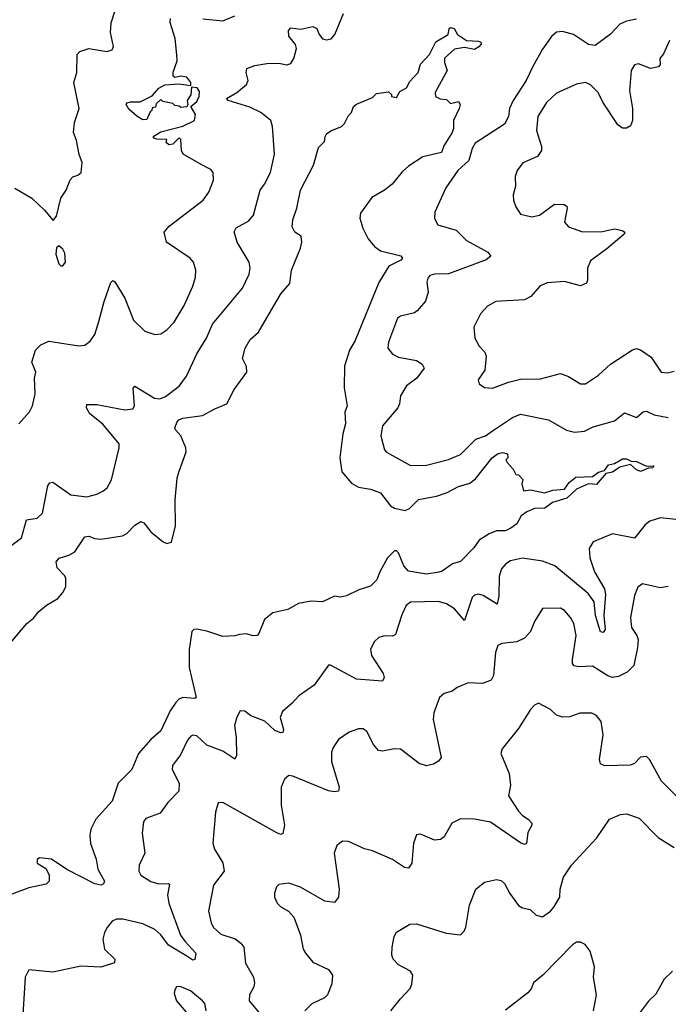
# Model space of a CAD drawing. Extents: x 2057697 to 2160550, y 827490 to 1016834.
# Tile 127 of 256: x 2116769 to 2120015, y 860178 to 865110. Entities that reach past the tile are written whole.
import ezdxf

# ---------------------------------------------------------------- set-up
doc = ezdxf.new("R2010")
doc.units = 0

msp = doc.modelspace()

# ---------------------------------------------------------------- linework, layer by layer
at = {"layer": '0CON20XD'}
for points in [[(2116745, 864266.2), (2116830, 864215), (2116893.3, 864155), (2116937, 864103), (2116952.5, 864125), (2116974, 864215), (2117001.2, 864255), (2117021.7, 864308.3), (2117035, 864323.3), (2117059.5, 864330.5), (2117076, 864344), (2117081.2, 864395), (2117066.2, 864435), (2117053.8, 864505), (2117038, 864545), (2117043.1, 864595), (2117066.7, 864665), (2117039.5, 864795), (2117054.5, 864845), (2117057.1, 864935), (2117070.5, 864949.5), (2117114.3, 864965.7), (2117205, 864950.8), (2117231.7, 864958.3), (2117237.5, 864975), (2117223.1, 865045), (2117225.7, 865094.3), (2117245.8, 865155)], [(2116724.2, 862475), (2116778, 862515), (2116802, 862605), (2116856.6, 862613.4), (2116882.7, 862637.3), (2116910, 862775), (2116920, 862790), (2116935, 862792.9), (2117025, 862730), (2117105, 862720), (2117155, 862732.5), (2117185, 862747.5), (2117205.8, 862765), (2117228.6, 862805), (2117266.2, 862965), (2117266, 862985), (2117185, 863083.3), (2117119.2, 863135), (2117103.6, 863166.4), (2117105, 863182.5), (2117155, 863183.1), (2117295, 863155.7), (2117335, 863161.2), (2117343.8, 863175), (2117336.1, 863263.9), (2117345, 863273.3), (2117443.3, 863213.3), (2117469.4, 863210.6), (2117498.4, 863221.6), (2117566, 863274), (2117602.7, 863325), (2117655, 863435.7), (2117703.6, 863515), (2117733.5, 863585), (2117884.4, 863765), (2117916.5, 863835), (2117921.5, 863865), (2117916.7, 863895), (2117857.5, 863995), (2117842.4, 864047.6), (2117852.6, 864067.4), (2117915, 864102.5), (2117938.9, 864131.1), (2117972.2, 864255), (2117994.3, 864285), (2118024.3, 864345), (2118044.5, 864435.5), (2118034.4, 864575), (2118025.6, 864605), (2117975, 864645.5), (2117920.6, 864670.6), (2117812.5, 864705), (2117803.3, 864715), (2117855, 864744.2), (2117904.4, 864785.6), (2117912.9, 864805), (2117901.5, 864845), (2117905.5, 864864.5), (2117945, 864879.5), (2118005, 864890.8), (2118065, 864892.5), (2118105, 864883.1), (2118125, 864890), (2118141.1, 864915), (2118154.4, 864965), (2118149.5, 864985), (2118116.5, 865026.5), (2118114.7, 865055.3), (2118125, 865068.9), (2118175, 865061.8), (2118236.2, 865076.2), (2118255.6, 865065), (2118268, 865035), (2118285, 865013.8), (2118305, 865008), (2118326.8, 865013.2), (2118345.4, 865034.6), (2118389.1, 865140.9)], [(2116765, 863085.8), (2116817.1, 863145), (2116832.2, 863175), (2116846.5, 863235), (2116843.3, 863315), (2116849.4, 863345), (2116829.5, 863395), (2116847, 863455), (2116875, 863481.3), (2116915, 863498.8), (2117065, 863476.7), (2117095, 863479.2), (2117121.2, 863498.8), (2117145, 863533.3), (2117165, 863597.5), (2117191.7, 863698.3), (2117225, 863792.5), (2117235, 863803.3), (2117245, 863796.2), (2117295.5, 863715), (2117338.5, 863605), (2117395, 863550), (2117445, 863532.5), (2117475, 863536), (2117505, 863556), (2117541.4, 863595), (2117591.4, 863678.6), (2117635.4, 863774.6), (2117649.3, 863820.7), (2117650.6, 863855), (2117638.6, 863895), (2117622.5, 863915), (2117504.2, 863995), (2117491.2, 864045), (2117517.5, 864075), (2117687.5, 864205), (2117715.8, 864245), (2117739.2, 864305), (2117736.2, 864345), (2117725, 864358.8), (2117677.5, 864385), (2117586.7, 864436.7), (2117578.1, 864455), (2117575, 864510), (2117567.5, 864517.5), (2117535, 864486.7), (2117515, 864482), (2117502.5, 864495), (2117505, 864510), (2117455, 864511.2), (2117443.3, 864515), (2117437.5, 864525), (2117475, 864547.5), (2117585, 864576.7), (2117643.4, 864605), (2117649.2, 864635), (2117625.7, 864675), (2117655, 864700.5), (2117666.3, 864725), (2117669.2, 864749.2), (2117657.7, 864767.7), (2117628.3, 864771.7), (2117625, 864734), (2117607.5, 864705), (2117610, 864685), (2117605, 864672.5), (2117575, 864670), (2117567, 864677), (2117545, 864680), (2117535, 864690), (2117485, 864700), (2117475, 864710), (2117451.7, 864688.3), (2117448.3, 864671.7), (2117431.7, 864668.3), (2117430, 864655), (2117421.7, 864648.3), (2117405, 864610), (2117385, 864607.5), (2117355, 864626), (2117315, 864660.8), (2117301.2, 864685), (2117306.2, 864693.8), (2117322.5, 864697.5), (2117371.2, 864698.8), (2117432.5, 864727.5), (2117465, 864766.2), (2117495, 864783.3), (2117565, 864787.5), (2117625, 864780), (2117625.8, 864795), (2117605, 864821.2), (2117575.9, 864825.9), (2117545, 864820), (2117536.7, 864826.7), (2117536.1, 864846.1), (2117557, 864903), (2117555, 864933.3), (2117546.7, 865015), (2117522.5, 865095), (2117523.3, 865115)], [(2117684.6, 865114.6), (2117785, 865103.5), (2117845, 865129.4)], [(2119855, 865112.9), (2119805, 865102.3), (2119772.2, 865087.8), (2119725, 865036.5), (2119649.4, 864980.6), (2119615, 864984.6), (2119540, 865035), (2119485, 865050.8), (2119455, 865046.5), (2119431.1, 865025), (2119385, 864961.9), (2119337.1, 864875), (2119304.2, 864805.8), (2119238.9, 864705), (2119220.8, 864665), (2119215.4, 864625), (2119195, 864586), (2119048.3, 864491.7), (2119032.9, 864465), (2119016.1, 864403.9), (2118961.9, 864355), (2118901.9, 864268.1), (2118845.8, 864145), (2118844.3, 864114.3), (2118861.7, 864081.7), (2118953.8, 864055), (2119005, 864003.3), (2119112, 863945), (2119126.2, 863925), (2119102.9, 863907.1), (2118915, 863836.2), (2118845.4, 863834.6), (2118822.2, 863827.8), (2118810.8, 863815), (2118805.8, 863795), (2118812.9, 863745), (2118799.6, 863700.4), (2118758.6, 863651.4), (2118745, 863641.4), (2118675, 863624.3), (2118660, 863615), (2118614.4, 863495), (2118611.4, 863465), (2118635, 863434.3), (2118665, 863420), (2118755, 863403.1), (2118782.5, 863385), (2118792.5, 863365), (2118755.8, 863315), (2118705, 863276.2), (2118674, 863225), (2118670, 863185), (2118660.8, 863165), (2118584.3, 863075), (2118575.7, 863025), (2118594.2, 862955), (2118605, 862942.9), (2118725, 862877.1), (2118805, 862879.2), (2118915, 862907.3), (2118975, 862931.5), (2119051.6, 863008.4), (2119100, 863025), (2119135, 863051.1), (2119235, 863116.4), (2119275, 863133.6), (2119415, 863106.2), (2119505, 863053.3), (2119545, 863043.2), (2119595, 863048), (2119639.1, 863070.8), (2119745, 863100.6), (2119795, 863140.6), (2119855, 863117.8), (2119889.2, 863145), (2119905, 863149.5), (2119945, 863130.5), (2120015, 863117.3)], [(2116643.1, 861895), (2116805, 862086), (2116838.3, 862111.7), (2116863.8, 862145), (2116902.1, 862177.9), (2116959.1, 862210.9), (2116985, 862240), (2117000.3, 862269.7), (2117000.3, 862310.3), (2116994, 862325), (2116956.9, 862365), (2116950.6, 862395), (2116967, 862413), (2117015, 862427.5), (2117045, 862444.6), (2117095, 862520), (2117115, 862523.1), (2117145, 862510.6), (2117175, 862507.8), (2117282.5, 862525), (2117305, 862535.8), (2117345, 862578.6), (2117375, 862596.9), (2117390.2, 862590.2), (2117425.6, 862545), (2117487.5, 862495), (2117505, 862485.7), (2117527.7, 862492.3), (2117548.9, 862575), (2117546.8, 862705), (2117557, 862813), (2117565.8, 862844.2), (2117602.5, 862945), (2117600.5, 862965), (2117575.2, 863025.2), (2117548.6, 863055), (2117545.7, 863065), (2117556.7, 863095), (2117565, 863105.5), (2117585, 863113.6), (2117683.2, 863126.8), (2117745, 863160.8), (2117805.8, 863185), (2117842.4, 863257.6), (2117905.4, 863345), (2117903.4, 863373.4), (2117883.3, 863413.3), (2117897.8, 863465), (2117922.5, 863507.5), (2117964.3, 863545), (2118075, 863736), (2118120.9, 863789.1), (2118128.9, 863855), (2118174, 863965), (2118180, 863995), (2118176.7, 864025), (2118145, 864046.2), (2118132.2, 864072.2), (2118135, 864107.5), (2118155.7, 864165), (2118173.5, 864255), (2118238.7, 864381.3), (2118265, 864470), (2118295, 864500), (2118297.5, 864525), (2118305, 864537.5), (2118326.4, 864553.6), (2118380, 864575), (2118395, 864590), (2118415, 864630), (2118430, 864645), (2118440, 864675), (2118455, 864686.7), (2118535, 864720), (2118555, 864740), (2118615, 864747.5), (2118630, 864735), (2118630, 864725), (2118655, 864720), (2118670.7, 864749.3), (2118705, 864767.5), (2118720.6, 864799.4), (2118762.5, 864845), (2118773.9, 864886.1), (2118820, 864935), (2118852.1, 864997.9), (2118912.5, 865035), (2118917.5, 865065), (2118925, 865070), (2118942.5, 865065), (2118960, 865035), (2119005, 865005.6), (2119065, 865001.9), (2119076.7, 864996.7), (2119077.5, 864987.5), (2119066.7, 864973.3), (2119045, 864960.5), (2118995, 864970.6), (2118945, 864962.5), (2118895, 864916.2), (2118894.3, 864895), (2118908, 864855), (2118847.5, 864745), (2118850, 864725), (2118873, 864713), (2118905, 864710), (2118925, 864690), (2118965, 864700), (2118972.5, 864685), (2118968.8, 864665), (2118940, 864605), (2118940, 864565), (2118933.3, 864545), (2118891.7, 864478.3), (2118880, 864445), (2118787, 864423), (2118714.5, 864375.5), (2118682.9, 864347.1), (2118632.5, 864285), (2118594.3, 864255), (2118530.8, 864219.2), (2118475, 864140.6), (2118471.1, 864115), (2118485.9, 864065), (2118512.1, 864012.1), (2118544, 863974), (2118575, 863951.8), (2118676.3, 863926.3), (2118683.8, 863915), (2118676, 863905), (2118615.4, 863874.6), (2118566, 863794), (2118447.3, 863502.7), (2118420, 863455), (2118393.6, 863373.6), (2118393.1, 863265), (2118407.8, 863175), (2118396.6, 863143.4), (2118398.5, 863085), (2118385.6, 863035), (2118371.2, 862915), (2118380.6, 862845), (2118428.9, 862788.9), (2118465, 862768.1), (2118525, 862757.8), (2118575, 862739.2), (2118624.7, 862674.7), (2118645, 862663.8), (2118698.5, 862651.5), (2118718.9, 862661.1), (2118765, 862706), (2118855, 862724), (2118908.7, 862741.3), (2118965, 862771.1), (2119022.1, 862787.9), (2119050.4, 862809.6), (2119132.9, 862915), (2119160, 862935), (2119185, 862942), (2119210, 862935), (2119212.5, 862915), (2119202.5, 862905), (2119208.3, 862891.7), (2119238.3, 862858.3), (2119251.7, 862831.7), (2119265, 862830), (2119287, 862807), (2119282.5, 862785), (2119290, 862750), (2119325, 862754.4), (2119395, 862740), (2119437.3, 862752.7), (2119495, 862758.6), (2119518.2, 862791.8), (2119552.4, 862817.6), (2119635, 862821.9), (2119665, 862843.5), (2119695, 862851.2), (2119715, 862879.4), (2119745, 862886.2), (2119785, 862909.6), (2119805, 862910.4), (2119828.3, 862898.3), (2119855, 862896.5), (2119906.2, 862873.8), (2119943.3, 862875), (2119936.7, 862865), (2119916.6, 862863.4), (2119875, 862846.9), (2119855.6, 862855), (2119825, 862881.5), (2119771.8, 862868.2), (2119735, 862843.9), (2119703, 862837), (2119655, 862781.2), (2119615, 862785.6), (2119555, 862757.7), (2119507.6, 862712.4), (2119435, 862691.6), (2119397.4, 862662.6), (2119345, 862660.9), (2119306.2, 862645), (2119279.2, 862625), (2119256.5, 862585), (2119226.6, 862563.4), (2119199.8, 862550.3), (2119155, 862549.6), (2119118, 862535), (2119068, 862502), (2119042, 862465), (2118975, 862395.8), (2118935, 862383.8), (2118882.7, 862347.3), (2118867.2, 862342.8), (2118805, 862331.9), (2118715, 862347.8), (2118690.9, 862375), (2118665, 862439.4), (2118655, 862448.9), (2118645, 862448.8), (2118609.2, 862415), (2118571.2, 862345), (2118556.1, 862303.9), (2118525, 862271.9), (2118465.6, 862254.4), (2118405, 862223.8), (2118375, 862218), (2118345, 862222.9), (2118285, 862193.8), (2118225, 862197.1), (2118164, 862185), (2118111.1, 862155), (2118035, 862139.1), (2117993.5, 862105), (2117965.8, 862035), (2117956.7, 862025), (2117935, 862024), (2117904.1, 862034.1), (2117869.2, 862030.8)], [(2120020.8, 865005), (2119991.1, 864938.9), (2119972.2, 864915), (2119974.4, 864885), (2119966, 864874), (2119925, 864865.5), (2119865, 864888), (2119845, 864883.3), (2119829.2, 864855), (2119820.4, 864755), (2119836.5, 864665), (2119836.5, 864605), (2119825, 864578), (2119805, 864565.6), (2119785, 864565.6), (2119762.2, 864582.2), (2119686.7, 864696.7), (2119663.3, 864745), (2119625, 864782.9), (2119600, 864795), (2119555, 864785.8), (2119455, 864741.4), (2119404.5, 864695), (2119361.2, 864625), (2119354.7, 864554.7), (2119380.6, 864475), (2119381.1, 864455), (2119360, 864425), (2119287.2, 864392.8), (2119259.2, 864355), (2119249.2, 864325), (2119250, 864275), (2119238.3, 864231.7), (2119240.8, 864205), (2119252.1, 864172.1), (2119275, 864136.2), (2119332.1, 864122.1), (2119369.8, 864130.2), (2119445, 864186.2), (2119493.9, 864183.9), (2119506.7, 864175), (2119508.8, 864165), (2119496, 864095), (2119515, 864072), (2119585, 864046.9), (2119685, 864048.1), (2119745, 864061.4), (2119783.9, 864053.9), (2119797.5, 864045), (2119793.3, 864035), (2119707.6, 863962.4), (2119625, 863901.2), (2119610.8, 863865), (2119611.2, 863805), (2119605, 863790), (2119575, 863776.2), (2119495, 863798.6), (2119409.1, 863790.9), (2119373.7, 863776.3), (2119326.4, 863723.6), (2119295, 863706.7), (2119151.1, 863698.9), (2119110, 863675), (2119075, 863636.7), (2119041.2, 863568.8), (2119046, 863515), (2119068.8, 863475), (2119096.2, 863445), (2119103.3, 863425), (2119096.7, 863355), (2119063.3, 863305), (2119067.5, 863285), (2119095, 863266.7), (2119135, 863264.2), (2119215, 863294.3), (2119275, 863308.9), (2119375, 863310.5), (2119475, 863337.8), (2119515, 863321.9), (2119575, 863286.2), (2119600, 863285), (2119665, 863329.4), (2119725.5, 863384.5), (2119835, 863456), (2119855, 863462), (2119875.7, 863455.7), (2119929.7, 863419.7), (2119980, 863345), (2120011.2, 863341.2), (2120045, 863349.2)], [(2116985, 863877.5), (2116998, 863895), (2116995, 863940), (2116985, 863960), (2116965, 863977.5), (2116953.6, 863966.4), (2116948.8, 863935), (2116965, 863887.5), (2116975, 863877.5), (2116985, 863877.5)], [(2120053.1, 862606.9), (2119975.3, 862614.7), (2119921.8, 862598.2), (2119899.8, 862580.2), (2119845, 862512.5), (2119735, 862534.5), (2119638.8, 862495), (2119618.3, 862461.7), (2119622.7, 862415), (2119645.9, 862345), (2119695, 862259.5), (2119701, 862231), (2119692.1, 862125), (2119698.4, 862055), (2119688.9, 862041.1), (2119675, 862043.8), (2119650.4, 862125), (2119644, 862194), (2119613.5, 862235), (2119447.5, 862375), (2119385, 862397.5), (2119285, 862413.1), (2119225, 862400), (2119201.4, 862385), (2119180.9, 862359.1), (2119168, 862322), (2119167.4, 862222.6), (2119157.7, 862182.3), (2119088.8, 862225), (2119065, 862231.9), (2119045, 862228.1), (2119033.5, 862215), (2118995, 862100), (2118945, 862158.9), (2118905, 862184.4), (2118865, 862195.7), (2118725, 862192.9), (2118703.7, 862176.3), (2118681.2, 862128.8), (2118649.7, 862030.3), (2118635, 862022), (2118595, 862024.3), (2118566.2, 862015), (2118544.2, 861995), (2118525, 861957.5), (2118529.5, 861925), (2118588.5, 861835), (2118592.5, 861815), (2118583.8, 861796.2), (2118455, 861806.7), (2118325, 861876.7), (2118315, 861876.7), (2118242.7, 861777.3), (2118165, 861724), (2118133, 861687), (2118084.3, 861645), (2118073.1, 861615), (2118088.5, 861555), (2118085, 861540), (2118075, 861537.8), (2118045, 861548.9), (2117995, 861596.7), (2117925, 861623.1), (2117895, 861645.8), (2117871.9, 861648.1), (2117855, 861616.7), (2117844.6, 861575), (2117852.7, 861515), (2117853.1, 861425), (2117845, 861406.2), (2117816.1, 861426.1), (2117785.6, 861445.6), (2117705, 861476.4), (2117655, 861522.9), (2117635, 861525.7), (2117625, 861520.8), (2117608.9, 861501.1), (2117573.1, 861426.9), (2117534.2, 861375), (2117532, 861355), (2117566.9, 861285), (2117564.5, 861245.5), (2117510.9, 861189.1), (2117471.2, 861135), (2117400.7, 861109.3), (2117388.3, 861091.7), (2117381.4, 861035), (2117395.6, 860935), (2117366.9, 860875), (2117364.3, 860845), (2117375.8, 860825), (2117425, 860792.7), (2117465, 860781.5), (2117513.6, 860783.6), (2117519.2, 860779.2), (2117508.9, 860725), (2117515.4, 860685), (2117574.2, 860525), (2117595, 860493.8), (2117650.8, 860435), (2117645, 860402), (2117635, 860400), (2117605, 860420), (2117514, 860474), (2117475, 860526.2), (2117445, 860552.5), (2117385, 860581.2), (2117285.6, 860604.4), (2117253.3, 860605), (2117232, 860595), (2117206.9, 860563.1), (2117192.3, 860537.7), (2117184.6, 860505), (2117193.5, 860455), (2117244.2, 860405), (2117243.9, 860386.1), (2117174.3, 860364.3), (2117075, 860368.8), (2116935, 860339.2), (2116815, 860351.2), (2116795.8, 860315), (2116783.8, 860125)], [(2120015, 862270.8), (2119974.4, 862264.4), (2119885, 862284), (2119862.1, 862267.9), (2119845.8, 862225), (2119825.6, 862115), (2119830, 862065), (2119858, 862025), (2119863.8, 862005), (2119861.4, 861965), (2119842.2, 861875), (2119809.1, 861840.9), (2119765, 861819.5), (2119735, 861815.8), (2119712.8, 861822.8), (2119635, 861871.9), (2119565, 861867.8), (2119543.8, 861873.8), (2119535.7, 861885), (2119535.6, 861905), (2119553.8, 862025), (2119541.5, 862085), (2119525.6, 862115), (2119495, 862150), (2119475, 862162), (2119385, 862160), (2119344.5, 862095.5), (2119325.6, 862045), (2119295, 862011.4), (2119257, 861993), (2119182.5, 861985), (2119161.4, 861975), (2119149.8, 861940.2), (2119140, 861825), (2119128.8, 861801.2), (2119085, 861784.4), (2119012.5, 861787.5), (2118957.5, 861765), (2118933.9, 861746.1), (2118892.5, 861735), (2118870, 861715), (2118842.1, 861637.9), (2118838.1, 861605), (2118877.5, 861415), (2118864, 861396), (2118839.7, 861380.3), (2118805, 861372.1), (2118768.8, 861385), (2118675, 861456), (2118645, 861457.5), (2118585, 861446), (2118565, 861448.8), (2118539.1, 861479.1), (2118506.2, 861545), (2118487.3, 861557.3), (2118465, 861557.5), (2118418.5, 861541.5), (2118364.2, 861505), (2118337.1, 861465), (2118328.7, 861441.3), (2118330, 861395), (2118367.5, 861265), (2118364, 861246), (2118345, 861241.9), (2118315, 861247.8), (2118135, 861320.8), (2118115, 861323.8), (2118094.3, 861305.7), (2118078, 861265), (2118078.1, 861175), (2118094.5, 861075), (2118085, 861032.9), (2118075, 861029.4), (2118055, 861037.5), (2117785, 861188.8), (2117762.3, 861187.7), (2117749.3, 861140.7), (2117735.6, 860985), (2117743.3, 860955), (2117786.2, 860886.2), (2117791.9, 860845), (2117738.9, 860775), (2117726.7, 860715), (2117714.3, 860645), (2117726.6, 860586.6), (2117737.1, 860565), (2117775, 860530), (2117846.4, 860506.4), (2117875.6, 860485), (2117890.5, 860465), (2117899.1, 860385), (2117938.1, 860315), (2117944.1, 860285.9), (2117940.8, 860265), (2117918.5, 860225), (2117917.8, 860195), (2117983.3, 860115)], [(2117869.2, 862030.8), (2117845, 862023.8), (2117785, 862020.3), (2117705, 862047.4), (2117655, 862056.9), (2117640, 862055), (2117630.6, 862045), (2117616.8, 861955), (2117616.8, 861865), (2117651.2, 861715), (2117645, 861710), (2117585, 861715.3), (2117565, 861706.1), (2117549.9, 861690.1), (2117522.1, 861647.9), (2117475, 861547.8), (2117424.8, 861505.2), (2117364, 861435), (2117330, 861355), (2117262.1, 861285), (2117231.5, 861195), (2117149.5, 861105), (2117125, 861056.2), (2117119.6, 861025), (2117123.3, 860983.3), (2117151.5, 860905), (2117159.1, 860855), (2117192.9, 860795), (2117188.6, 860781.4), (2117175.7, 860774.3), (2117145, 860782.1), (2117003.8, 860853.8), (2116927.5, 860905), (2116868.3, 860911.7), (2116856.4, 860903.6), (2116856.7, 860885), (2116899.2, 860859.2), (2116916.1, 860826.1), (2116916.2, 860795), (2116900.7, 860779.3), (2116815, 860760.8), (2116729.5, 860730.5)], [(2120058.3, 861218.3), (2119981.1, 861295), (2119920.8, 861405), (2119905, 861420), (2119875, 861416.2), (2119845, 861383.8), (2119824.4, 861375.6), (2119696.8, 861373.2), (2119675, 861382.5), (2119670.4, 861405), (2119688.7, 861528.7), (2119679.2, 861595), (2119655.5, 861625.5), (2119633, 861637), (2119572.9, 861637.1), (2119522.7, 861617.3), (2119485, 861615.7), (2119455, 861625.7), (2119425, 861654), (2119365, 861686.7), (2119345, 861676.7), (2119325.7, 861654.3), (2119265, 861560), (2119182.7, 861457.3), (2119176.2, 861435), (2119218.6, 861335), (2119224.5, 861275), (2119215, 861222.5), (2119264.4, 861145), (2119284.2, 861125), (2119314.6, 861104.6), (2119331.4, 861085), (2119332.5, 861075), (2119311.2, 861038.8), (2119305, 860983.1), (2119295, 860978.9), (2119275, 860987.5), (2119125, 861090.6), (2119044.5, 861105.5), (2118975, 861107.5), (2118931.4, 861085), (2118892.9, 861017.1), (2118875, 861004), (2118845, 861000), (2118775, 861031.2), (2118755, 861027.5), (2118740, 860985), (2118731.4, 860885), (2118715, 860860), (2118695, 860863.1), (2118635, 860903.1), (2118535, 860946.9), (2118495, 860956.9), (2118415, 860993.8), (2118384.2, 860995.8), (2118355.9, 860974.1), (2118342.5, 860935), (2118367.5, 860755), (2118364.6, 860715.4), (2118345, 860688.6), (2118295.7, 860694.3), (2118174, 860765), (2118115, 860785.8), (2118065, 860777.5), (2118053.9, 860766.1), (2118043.3, 860735), (2118043.3, 860715), (2118056.7, 860685), (2118075, 860666.7), (2118114.1, 860644.1), (2118141.2, 860615), (2118174.2, 860524.2), (2118187.5, 860455), (2118199.2, 860435), (2118235, 860389.2), (2118315, 860352), (2118334.2, 860325), (2118330.8, 860280.8), (2118309.2, 860225), (2118295, 860210.8), (2118230.2, 860179.8), (2118195.8, 860145)], [(2118626.2, 860145), (2118674.2, 860205), (2118723.4, 860256.6), (2118731.7, 860278.3), (2118735.7, 860325), (2118725, 860344), (2118665, 860375.8), (2118637.5, 860405), (2118630.8, 860425), (2118632.5, 860465), (2118642.7, 860517.3), (2118655, 860540), (2118720.5, 860579.5), (2118755, 860582), (2118902.5, 860535), (2118975, 860526.2), (2118993.8, 860545), (2119001.2, 860565), (2119020, 860675), (2119051.2, 860755), (2119095, 860790), (2119155, 860804), (2119178.3, 860798.3), (2119195, 860783.8), (2119222.4, 860732.4), (2119265, 860672.5), (2119285, 860661.2), (2119323.9, 860653.9), (2119354.4, 860624.4), (2119385, 860615.6), (2119425, 860644.3), (2119442.2, 860665), (2119472.5, 860715), (2119472.9, 860755), (2119490.8, 860815), (2119530.8, 860875), (2119590.3, 860939.7), (2119657.3, 861012.7), (2119720, 861105), (2119775, 861129.2), (2119805, 861132.5), (2119869.7, 861109.7), (2119965, 861014), (2120045, 860963.8)], [(2119640, 860145), (2119655.5, 860225), (2119640, 860315), (2119645.5, 860365.5), (2119624, 860445), (2119598.3, 860478.3), (2119575, 860490), (2119555, 860488.8), (2119535, 860476.2), (2119387.5, 860325), (2119340, 860285), (2119328, 860255), (2119311.2, 860235), (2119200.5, 860149.5)], [(2120035.8, 860345), (2119994.2, 860305), (2119951.7, 860228.3), (2119915.7, 860194.3), (2119855, 860113.3)], [(2117702, 860145), (2117695, 860182.5), (2117683.8, 860195), (2117623.8, 860245), (2117572.3, 860267.7), (2117554.3, 860265.7), (2117545, 860250), (2117541.7, 860231.7), (2117553.3, 860195), (2117630, 860105)]]:
    msp.add_lwpolyline(points, dxfattribs=at)

doc.saveas('drawing.dxf')
